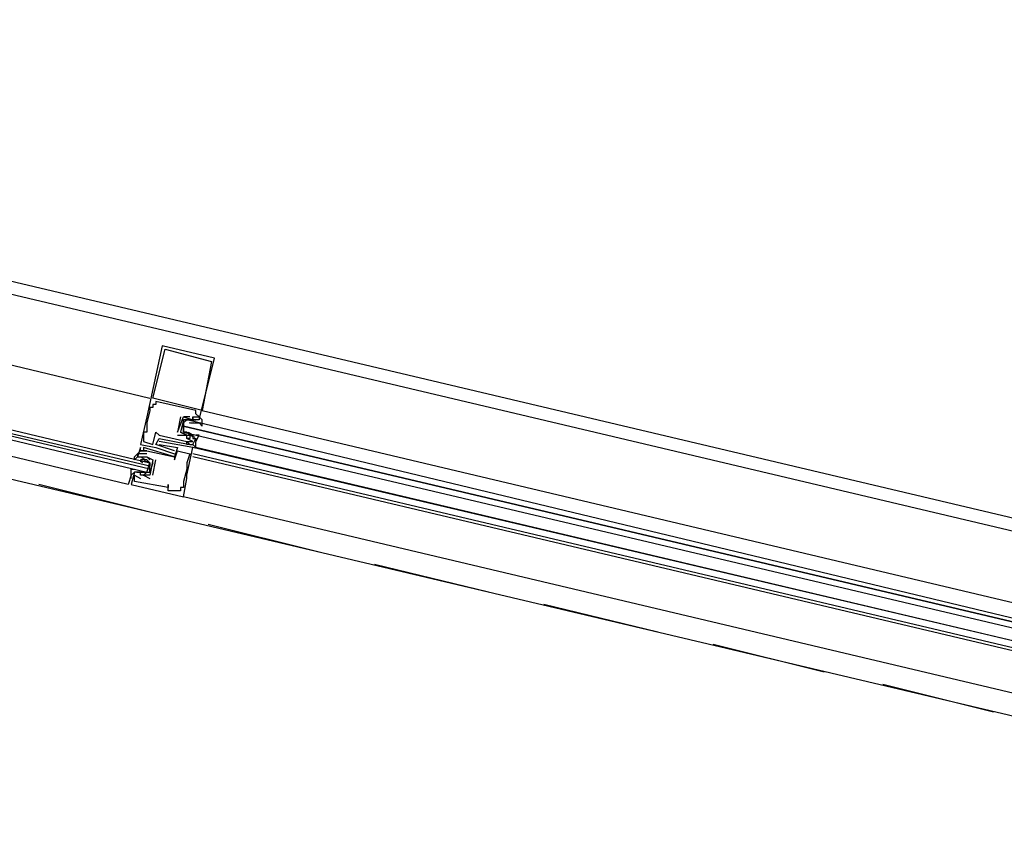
# Model space of a CAD drawing. Header units: feet. Extents: x -79 to 198, y -22 to 181.
# Tile 78 of 92: x 80.33 to 84.59, y 149.88 to 153.39. Entities that reach past the tile are written whole.
import ezdxf

# ---------------------------------------------------------------- set-up
doc = ezdxf.new("R2010")
doc.units = ezdxf.units.FT
doc.layers.add('A-LINEA', color=7, linetype='CONTINUOUS')

msp = doc.modelspace()

# ---------------------------------------------------------------- linework, layer by layer
at = {"layer": 'A-LINEA'}
for p, q in [((90.3333, 149.8844), (75.4933, 153.3911)), ((76.7867, 153.0311), (85.36, 151.0044)), ((76.6133, 152.2711), (85.1867, 150.2444)), ((80.9467, 151.9778), (80.9467, 151.9778)), ((80.96, 151.9644), (80.96, 151.9644)), ((81.16, 151.9111), (81.16, 151.9111)), ((81.1733, 151.9244), (81.1733, 151.9244)), ((80.9067, 151.7511), (80.9067, 151.7511)), ((80.92, 151.7378), (80.92, 151.7378)), ((80.8933, 151.7111), (80.8933, 151.7111)), ((80.8933, 151.6978), (80.8933, 151.6978)), ((80.9067, 151.7244), (80.9067, 151.7244)), ((80.9067, 151.7111), (80.9067, 151.7111)), ((80.92, 151.7244), (80.92, 151.7244)), ((81.0933, 151.6978), (81.0933, 151.6978)), ((81.12, 151.6978), (81.12, 151.6978)), ((81.12, 151.6978), (84.8933, 150.8044)), ((80.88, 151.6711), (80.88, 151.6711)), ((80.88, 151.6444), (80.88, 151.6444)), ((81.0267, 151.6711), (81.0133, 151.6044)), ((81.0267, 151.6711), (81.0267, 151.6711)), ((81.04, 151.6711), (81.04, 151.6711)), ((81.0667, 151.6711), (81.04, 151.6711)), ((81.04, 151.6711), (81.04, 151.6711)), ((81.04, 151.6711), (81.04, 151.6711)), ((81.0643, 151.6453), (81.0848, 151.6459)), ((81.0667, 151.6711), (81.0667, 151.6711)), ((81.0667, 151.6444), (81.0667, 151.6444)), ((81.0702, 151.6446), (81.0821, 151.6456)), ((81.08, 151.6711), (81.08, 151.6711)), ((81.08, 151.6711), (81.08, 151.6711)), ((81.08, 151.6578), (81.08, 151.6578)), ((81.08, 151.6578), (81.08, 151.6578)), ((81.08, 151.6444), (81.0933, 151.6444)), ((81.08, 151.6444), (81.08, 151.6444)), ((81.0835, 151.6446), (81.0954, 151.6456)), ((81.0915, 151.6452), (81.1098, 151.6455)), ((81.0933, 151.6844), (81.0933, 151.6844)), ((81.0933, 151.6578), (81.0933, 151.6578)), ((81.0933, 151.6444), (81.0933, 151.6444)), ((81.1067, 151.6711), (81.1067, 151.6711)), ((81.1067, 151.6578), (81.1067, 151.6578)), ((80.8667, 151.6044), (80.8667, 151.6044)), ((80.88, 151.6311), (80.88, 151.6311)), ((80.88, 151.6178), (80.88, 151.6178)), ((80.88, 151.6044), (80.88, 151.6044)), ((80.92, 151.6044), (80.92, 151.6044)), ((81.0133, 151.6044), (81.0133, 151.6044)), ((81.0133, 151.6044), (81.0133, 151.6044)), ((81.0267, 151.6044), (81.0267, 151.6044)), ((81.0267, 151.6044), (81.0267, 151.6044)), ((81.04, 151.6311), (81.04, 151.6311)), ((81.04, 151.6044), (81.04, 151.6044)), ((81.0533, 151.6044), (81.0533, 151.6044)), ((81.0689, 151.5959), (81.0588, 151.6022)), ((81.0772, 151.5931), (81.0593, 151.6027)), ((81.0667, 151.6044), (81.0667, 151.6044)), ((80.8667, 151.5644), (80.8667, 151.5644)), ((80.9333, 151.5911), (80.9333, 151.5911)), ((80.9333, 151.5778), (80.9333, 151.5778)), ((80.9333, 151.5644), (80.9333, 151.5644)), ((81.0133, 151.5911), (81.0533, 151.5911)), ((81.0133, 151.5911), (81.0133, 151.5911)), ((81.0533, 151.5911), (81.0533, 151.5911)), ((81.0533, 151.5911), (81.0533, 151.5911)), ((81.0533, 151.5778), (81.0533, 151.5778)), ((81.0533, 151.5778), (81.0533, 151.5778)), ((81.0533, 151.5644), (81.0533, 151.5644)), ((81.0533, 151.5644), (81.0533, 151.5644)), ((81.0667, 151.5911), (81.0667, 151.5911)), ((81.08, 151.5911), (81.0667, 151.5911)), ((81.0667, 151.5778), (81.0667, 151.5778)), ((81.0822, 151.5826), (81.0721, 151.5888)), ((81.0893, 151.5808), (81.073, 151.5893)), ((81.08, 151.5911), (81.08, 151.5911)), ((81.08, 151.5644), (81.08, 151.5644)), ((81.0933, 151.5778), (81.0933, 151.5778)), ((80.8533, 151.5511), (80.8533, 151.5511)), ((80.8533, 151.5378), (80.8533, 151.5378)), ((80.8533, 151.5244), (80.8533, 151.5244)), ((80.8533, 151.5244), (80.8533, 151.5244)), ((80.8667, 151.5378), (80.8667, 151.5378)), ((80.8667, 151.5244), (80.8667, 151.5244)), ((80.88, 151.5244), (80.88, 151.5244)), ((80.88, 151.5244), (80.88, 151.5244)), ((80.9067, 151.5511), (80.9067, 151.5511)), ((80.92, 151.5511), (80.92, 151.5511)), ((80.92, 151.5378), (80.92, 151.5378)), ((80.9333, 151.5511), (80.9333, 151.5511)), ((81, 151.5244), (81, 151.5244)), ((81.0133, 151.5378), (81.0133, 151.5378)), ((81.0133, 151.5244), (81.0133, 151.5244)), ((81.0533, 151.5511), (81.0533, 151.5511)), ((81.0667, 151.5511), (81.0667, 151.5511)), ((81.0667, 151.5511), (81.0667, 151.5511)), ((81.0933, 151.5378), (81.08, 151.5511)), ((81.08, 151.5511), (81.08, 151.5511)), ((81.0933, 151.5378), (81.08, 151.5511)), ((81.0933, 151.5378), (81.08, 151.5511)), ((84.8667, 150.6444), (81.08, 151.5378)), ((81.08, 151.5378), (81.08, 151.5378)), ((84.8667, 150.6444), (81.0933, 151.5378)), ((80.84, 151.5111), (80.84, 151.5111)), ((80.84, 151.4978), (80.84, 151.4978)), ((80.84, 151.4844), (80.84, 151.4844)), ((80.8511, 151.4796), (80.8612, 151.4734)), ((80.8533, 151.4978), (80.8533, 151.4978)), ((80.8667, 151.4844), (80.8533, 151.4844)), ((80.8574, 151.4948), (80.8736, 151.4863)), ((80.8667, 151.4978), (80.8667, 151.4978)), ((80.8667, 151.4844), (80.8667, 151.4844)), ((80.8695, 151.4825), (80.8875, 151.4728)), ((80.8778, 151.4796), (80.8879, 151.4734)), ((80.88, 151.5111), (80.88, 151.5111)), ((80.88, 151.4978), (80.88, 151.4978)), ((80.88, 151.4978), (80.88, 151.4978)), ((80.88, 151.4844), (80.88, 151.4844)), ((80.9067, 151.4178), (80.92, 151.4844)), ((80.9067, 151.4844), (80.9067, 151.4844)), ((80.9067, 151.4844), (80.9067, 151.4844)), ((80.92, 151.4844), (80.92, 151.4844)), ((81, 151.5111), (81, 151.5111)), ((81, 151.4978), (81, 151.4978)), ((81, 151.4978), (81, 151.4978)), ((81, 151.4844), (81, 151.4844)), ((81.0667, 151.5111), (81.0667, 151.5111)), ((84.8533, 150.6178), (81.08, 151.5111)), ((84.8533, 150.6044), (81.08, 151.4978)), ((80.8267, 151.4311), (80.8133, 151.3778)), ((80.8267, 151.4311), (80.8267, 151.4311)), ((80.8551, 151.4303), (80.8368, 151.4301)), ((80.8498, 151.431), (80.8379, 151.4299)), ((80.84, 151.4311), (80.84, 151.4311)), ((80.84, 151.4311), (80.8533, 151.4311)), ((80.8533, 151.4444), (80.8533, 151.4444)), ((80.8533, 151.4311), (80.8533, 151.4311)), ((80.8667, 151.4311), (80.8667, 151.4311)), ((80.8933, 151.4711), (80.8933, 151.4711)), ((80.9067, 151.4711), (80.8933, 151.4311)), ((80.8933, 151.4444), (80.8933, 151.4578)), ((81.0533, 151.4711), (81.0533, 151.4711)), ((81.0533, 151.4578), (81.0533, 151.4578)), ((81.0533, 151.4444), (81.0533, 151.4444)), ((80.8267, 151.4178), (80.8267, 151.4178)), ((80.8267, 151.4044), (80.8267, 151.4044)), ((80.8267, 151.3911), (80.8267, 151.3911)), ((80.8533, 151.4178), (80.8533, 151.4178)), ((80.8533, 151.4178), (80.8533, 151.4178)), ((80.8533, 151.4044), (80.8533, 151.4044)), ((80.8823, 151.4302), (80.8619, 151.4297)), ((80.8765, 151.4176), (80.8646, 151.4166)), ((80.8667, 151.4178), (80.8933, 151.4044)), ((80.8667, 151.4178), (80.8667, 151.4178)), ((80.8933, 151.4178), (80.8933, 151.4178)), ((80.8933, 151.4178), (80.8933, 151.4178)), ((80.8933, 151.4044), (80.8933, 151.4044)), ((80.9067, 151.4178), (80.9067, 151.4178)), ((81.04, 151.3911), (81.04, 151.3911)), ((81.0533, 151.4178), (81.0533, 151.4178)), ((81.0533, 151.4044), (81.0533, 151.4044)), ((80.8933, 151.2578), (80.4133, 151.3778)), ((80.8133, 151.3778), (80.8133, 151.3778)), ((80.9733, 151.3778), (80.9733, 151.3778)), ((80.9733, 151.3644), (80.9733, 151.3644)), ((80.9733, 151.3644), (80.9733, 151.3644)), ((80.9733, 151.3511), (80.9733, 151.3511)), ((81.0267, 151.3644), (81.0267, 151.3644)), ((81.0267, 151.3511), (81.0267, 151.3511)), ((81.04, 151.3644), (81.04, 151.3644)), ((84.8133, 150.4311), (81.04, 151.3244)), ((81.04, 151.3244), (81.04, 151.3244)), ((81.6267, 151.0844), (81.1467, 151.2044)), ((82.36, 150.9111), (81.8667, 151.0311)), ((83.0933, 150.7378), (82.6, 150.8578)), ((83.8133, 150.5644), (83.3333, 150.6844)), ((84.5467, 150.3911), (84.0667, 150.5111))]:
    msp.add_line(p, q, dxfattribs=at)
for points in [[(76.72, 152.7511), (78.5067, 152.3244), (80.8933, 151.7511)], [(78.4267, 152.0178), (80.88, 151.4311), (80.8933, 151.4311), (80.8933, 151.4444), (78.4267, 152.0311)], [(78.44, 152.0578), (80.8933, 151.4711), (80.8933, 151.4578), (78.44, 152.0311)], [(80.8133, 151.4044), (80.8133, 151.4178), (80.8, 151.3778), (78.4133, 151.9511)], [(81.1067, 151.6578), (81.1733, 151.9244), (80.9467, 151.9778), (80.88, 151.6711), (80.8533, 151.5511), (80.92, 151.5378), (81, 151.5111)], [(80.96, 151.9644), (81.16, 151.9111), (81.12, 151.6978), (80.9067, 151.7511), (80.96, 151.9644)], [(81.08, 151.6711), (81.08, 151.6711), (81.1067, 151.6711), (81.0933, 151.6844), (81.0933, 151.6978), (80.92, 151.7378), (80.92, 151.7244), (80.9067, 151.7244), (80.9067, 151.7111), (80.8933, 151.7111), (80.8933, 151.6978), (80.88, 151.6444), (80.88, 151.6311), (80.88, 151.6178), (80.88, 151.6044), (80.8667, 151.6044), (80.8667, 151.5644), (80.9067, 151.5511), (80.92, 151.6044), (80.9333, 151.5911), (81.0533, 151.5644), (81.0533, 151.5644), (81.08, 151.5644), (81.0533, 151.5778), (81.0533, 151.5778)], [(81.0133, 151.6044), (81.04, 151.6711), (81.08, 151.6578)], [(81.1067, 151.6444), (81.12, 151.6311), (81.12, 151.6578), (81.1067, 151.6711), (81.1067, 151.6578), (81.0933, 151.6578), (81.08, 151.6578), (81.0667, 151.6578), (81.04, 151.6578), (81.0267, 151.6044)], [(81.0667, 151.5911), (81.0533, 151.6044), (81.04, 151.6044), (81.04, 151.6578), (81.0667, 151.6578)], [(84.88, 150.7378), (81.0533, 151.6578), (81.04, 151.6444), (81.04, 151.6311), (84.88, 150.7244), (81.04, 151.6311), (81.04, 151.6178), (81.04, 151.6044), (84.88, 150.6978)], [(81.08, 151.6578), (81.08, 151.6711), (81.08, 151.6578), (81.0933, 151.6578)], [(81.0667, 151.5911), (81.0667, 151.5778), (81.0533, 151.5778), (81.0533, 151.5911), (81.0267, 151.6044)], [(81.0267, 151.6044), (81.0533, 151.5911), (81.0667, 151.5911), (81.08, 151.5911), (81.08, 151.5778), (81.0933, 151.5778), (81.0933, 151.5644), (81.1067, 151.5911), (81.0933, 151.5911)], [(80.8133, 151.3778), (81.04, 151.3244), (81.0533, 151.4044), (81.0533, 151.4178), (81.08, 151.5378), (80.9333, 151.5644), (80.9333, 151.5644)], [(81, 151.5244), (80.92, 151.5511), (80.9333, 151.5778), (81.0667, 151.5511), (81.0533, 151.5511), (81.0533, 151.5644), (81.0667, 151.5511), (81.08, 151.5511), (81.0933, 151.5778)], [(81.0933, 151.5378), (81.0933, 151.5644), (81.0933, 151.5644)], [(81.0933, 151.5378), (81.0933, 151.5644), (81.0933, 151.5644)], [(81.0933, 151.5378), (81.0933, 151.5644), (81.0933, 151.5644)], [(80.9333, 151.5511), (81.0133, 151.5378), (81, 151.4978), (80.8667, 151.5378), (80.8667, 151.5244), (80.88, 151.5244), (80.8533, 151.5244), (80.8533, 151.5378), (80.84, 151.4978)], [(80.88, 151.5111), (80.84, 151.5111), (80.8533, 151.5244), (80.88, 151.5244), (80.88, 151.5244), (81, 151.4978), (81, 151.4844), (81.0133, 151.5244), (81.0667, 151.5111), (81.0533, 151.4711), (81.0533, 151.4578), (81.0533, 151.4444), (81.04, 151.3911), (81.04, 151.3644), (81.0267, 151.3644), (81.0267, 151.3511)], [(80.84, 151.4978), (80.8267, 151.4844), (80.8267, 151.4978), (80.84, 151.5111), (80.84, 151.4978), (80.8533, 151.4978), (80.8667, 151.4978), (80.88, 151.4978), (80.8933, 151.4844)], [(80.8667, 151.4978), (80.88, 151.4978), (80.9067, 151.4844), (80.8933, 151.4178), (80.8533, 151.4178), (80.8533, 151.4311), (80.84, 151.4311), (80.84, 151.4311)], [(80.8533, 151.4311), (80.8667, 151.4311), (80.88, 151.4311), (80.8933, 151.4711), (80.88, 151.4844), (80.8667, 151.4844)], [(80.88, 151.4978), (80.88, 151.4978), (80.9067, 151.4844), (80.9067, 151.4844)], [(80.88, 151.4311), (80.8667, 151.4178), (80.8533, 151.4178), (80.8533, 151.4311), (80.84, 151.4311), (80.8267, 151.4311), (80.8133, 151.4178), (80.8133, 151.4444), (80.8267, 151.4444)], [(80.8133, 151.4044), (80.8133, 151.4178), (80.8, 151.3778)], [(80.8133, 151.4044), (80.8133, 151.4178), (80.8, 151.3778)], [(81.0267, 151.3511), (80.9733, 151.3511), (80.9733, 151.3644), (80.9733, 151.3778), (80.9733, 151.3644), (80.8267, 151.3911), (80.8267, 151.4044), (80.8267, 151.4178), (80.8533, 151.4044)]]:
    msp.add_lwpolyline(points, dxfattribs=at)

doc.saveas('drawing.dxf')
